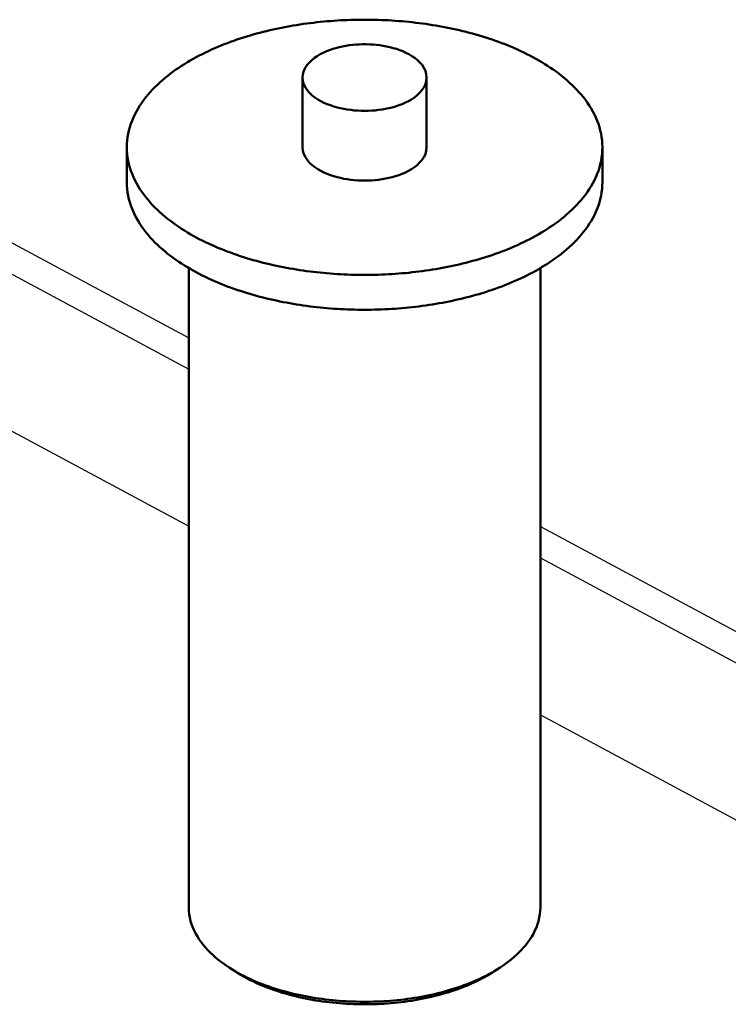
# Model space of a CAD drawing. Header units: millimetres. Extents: x 0 to 841, y 0 to 594.
# Tile 44 of 50: x 354 to 379, y 409 to 444. Entities that reach past the tile are written whole.
import ezdxf

# ---------------------------------------------------------------- set-up
doc = ezdxf.new("R2010")
doc.units = ezdxf.units.MM
doc.layers.add('FINA', color=7, linetype='CONTINUOUS', lineweight=25)
doc.layers.add('VIS', color=7, linetype='CONTINUOUS', lineweight=50)

msp = doc.modelspace()

# ---------------------------------------------------------------- linework, layer by layer
at = {"layer": 'FINA'}
for points in [[(374.067, 439.407), (374.064, 439.527), (374.055, 439.647), (374.04, 439.767), (374.019, 439.886), (373.993, 440.003), (373.961, 440.119), (373.924, 440.234), (373.882, 440.346), (373.835, 440.457), (373.784, 440.566), (373.728, 440.673), (373.669, 440.778), (373.605, 440.88), (373.538, 440.98), (373.468, 441.078), (373.395, 441.173), (373.318, 441.266), (373.239, 441.357), (373.158, 441.446), (373.074, 441.532), (372.988, 441.616), (372.9, 441.698), (372.81, 441.778), (372.718, 441.856), (372.624, 441.932), (372.529, 442.005), (372.433, 442.077), (372.335, 442.147), (372.235, 442.215), (372.135, 442.282), (372.033, 442.346), (371.931, 442.409), (371.827, 442.47), (371.722, 442.53), (371.617, 442.587), (371.51, 442.644), (371.403, 442.698), (371.295, 442.752), (371.186, 442.803), (371.077, 442.854), (370.967, 442.902), (370.856, 442.95), (370.745, 442.996), (370.633, 443.041), (370.521, 443.084), (370.408, 443.126), (370.295, 443.167), (370.181, 443.206), (370.067, 443.245), (369.952, 443.282), (369.837, 443.317), (369.722, 443.352), (369.607, 443.386), (369.491, 443.418), (369.374, 443.449), (369.258, 443.479), (369.141, 443.508), (369.024, 443.536), (368.906, 443.563), (368.789, 443.589), (368.671, 443.614), (368.553, 443.637), (368.435, 443.66), (368.316, 443.681), (368.198, 443.702), (368.079, 443.721), (367.96, 443.74), (367.841, 443.758), (367.722, 443.774), (367.602, 443.79), (367.483, 443.804), (367.363, 443.818), (367.243, 443.831), (367.124, 443.842), (367.004, 443.853), (366.884, 443.863), (366.764, 443.872), (366.643, 443.88), (366.523, 443.887), (366.403, 443.893), (366.283, 443.898), (366.162, 443.902), (366.042, 443.905), (365.922, 443.908), (365.801, 443.909), (365.681, 443.909), (365.561, 443.909), (365.44, 443.908), (365.32, 443.905), (365.199, 443.902), (365.079, 443.898), (364.959, 443.893), (364.839, 443.887), (364.718, 443.88), (364.598, 443.872), (364.478, 443.863), (364.358, 443.853), (364.238, 443.842), (364.119, 443.831), (363.999, 443.818), (363.879, 443.804), (363.76, 443.79), (363.64, 443.774), (363.521, 443.758), (363.402, 443.74), (363.283, 443.721), (363.164, 443.702), (363.046, 443.681), (362.927, 443.66), (362.809, 443.637), (362.691, 443.614), (362.573, 443.589), (362.455, 443.563), (362.338, 443.536), (362.221, 443.508), (362.104, 443.479), (361.988, 443.449), (361.871, 443.418), (361.755, 443.386), (361.64, 443.352), (361.524, 443.317), (361.41, 443.282), (361.295, 443.245), (361.181, 443.206), (361.067, 443.167), (360.954, 443.126), (360.841, 443.084), (360.729, 443.041), (360.617, 442.996), (360.506, 442.95), (360.395, 442.902), (360.285, 442.854), (360.176, 442.803), (360.067, 442.752), (359.959, 442.698), (359.852, 442.644), (359.745, 442.587), (359.64, 442.53), (359.535, 442.47), (359.431, 442.409), (359.329, 442.346), (359.227, 442.282), (359.126, 442.215), (359.027, 442.147), (358.929, 442.077), (358.833, 442.005), (358.737, 441.932), (358.644, 441.856), (358.552, 441.778), (358.462, 441.698), (358.374, 441.616), (358.288, 441.532), (358.204, 441.446), (358.122, 441.357), (358.043, 441.266), (357.967, 441.173), (357.894, 441.078), (357.823, 440.98), (357.756, 440.88), (357.693, 440.778), (357.633, 440.673), (357.578, 440.566), (357.526, 440.457), (357.48, 440.346), (357.438, 440.234), (357.401, 440.119), (357.369, 440.003), (357.343, 439.886), (357.322, 439.767), (357.307, 439.647), (357.298, 439.527), (357.295, 439.407)], [(367.869, 441.868), (367.857, 441.987), (367.824, 442.103), (367.773, 442.211), (367.707, 442.311), (367.629, 442.402), (367.542, 442.485), (367.448, 442.56), (367.349, 442.628), (367.246, 442.689), (367.139, 442.743), (367.03, 442.793), (366.918, 442.837), (366.805, 442.876), (366.69, 442.91), (366.573, 442.94), (366.456, 442.966), (366.338, 442.988), (366.219, 443.006), (366.1, 443.021), (365.981, 443.031), (365.861, 443.038), (365.741, 443.042), (365.621, 443.042), (365.501, 443.038), (365.381, 443.031), (365.262, 443.021), (365.142, 443.006), (365.024, 442.988), (364.906, 442.966), (364.789, 442.94), (364.672, 442.91), (364.557, 442.876), (364.444, 442.837), (364.332, 442.793), (364.223, 442.743), (364.116, 442.689), (364.013, 442.628), (363.913, 442.56), (363.82, 442.485), (363.733, 442.402), (363.655, 442.311), (363.589, 442.211), (363.537, 442.103), (363.505, 441.987), (363.493, 441.868)], [(363.493, 441.868), (363.505, 441.746), (363.539, 441.628), (363.593, 441.517), (363.662, 441.416), (363.743, 441.323), (363.833, 441.24), (363.929, 441.164), (364.032, 441.096), (364.138, 441.035), (364.248, 440.98), (364.361, 440.931), (364.476, 440.888), (364.593, 440.849), (364.711, 440.815), (364.83, 440.786), (364.95, 440.761), (365.071, 440.74), (365.193, 440.723), (365.315, 440.71), (365.438, 440.701), (365.561, 440.695), (365.683, 440.693), (365.806, 440.695), (365.929, 440.701), (366.052, 440.71), (366.174, 440.724), (366.295, 440.741), (366.416, 440.762), (366.537, 440.787), (366.656, 440.816), (366.774, 440.85), (366.891, 440.889), (367.005, 440.933), (367.118, 440.982), (367.228, 441.037)], [(363.493, 441.868), (363.493, 439.407)], [(367.228, 441.037), (367.334, 441.098), (367.435, 441.166), (367.532, 441.242), (367.621, 441.325), (367.701, 441.418), (367.77, 441.519), (367.823, 441.629), (367.857, 441.746), (367.869, 441.868)], [(367.869, 441.868), (367.869, 439.407)], [(343.886, 441.056), (359.483, 432.682)], [(343.885, 439.949), (359.483, 431.574)], [(357.295, 439.407), (357.298, 439.287), (357.307, 439.167), (357.322, 439.047), (357.343, 438.929), (357.369, 438.811), (357.401, 438.695), (357.438, 438.581), (357.48, 438.468), (357.526, 438.357), (357.578, 438.248), (357.633, 438.142), (357.693, 438.037), (357.756, 437.935), (357.823, 437.835), (357.893, 437.737), (357.967, 437.642), (358.043, 437.549), (358.122, 437.458), (358.203, 437.369), (358.287, 437.283), (358.373, 437.199), (358.461, 437.117), (358.551, 437.037), (358.643, 436.959), (358.736, 436.883), (358.832, 436.81), (358.928, 436.738), (359.026, 436.668), (359.125, 436.6), (359.226, 436.533), (359.327, 436.469), (359.43, 436.406), (359.534, 436.345), (359.638, 436.285), (359.744, 436.228), (359.85, 436.171), (359.957, 436.117), (360.065, 436.063), (360.174, 436.012), (360.283, 435.961), (360.393, 435.913), (360.504, 435.865), (360.615, 435.819), (360.727, 435.775), (360.839, 435.731), (360.952, 435.689), (361.065, 435.648), (361.179, 435.609), (361.293, 435.57), (361.407, 435.533), (361.522, 435.498), (361.637, 435.463), (361.753, 435.429), (361.869, 435.397), (361.985, 435.366), (362.101, 435.336), (362.218, 435.307), (362.335, 435.279), (362.453, 435.252), (362.57, 435.226), (362.688, 435.201), (362.806, 435.178), (362.924, 435.155), (363.042, 435.133), (363.161, 435.113), (363.28, 435.093), (363.399, 435.075), (363.518, 435.057), (363.637, 435.041), (363.756, 435.025), (363.876, 435.01), (363.995, 434.997), (364.115, 434.984), (364.235, 434.972), (364.355, 434.961), (364.474, 434.952), (364.594, 434.943), (364.715, 434.935), (364.835, 434.928), (364.955, 434.922), (365.075, 434.917), (365.195, 434.912), (365.316, 434.909), (365.436, 434.907), (365.556, 434.905), (365.677, 434.905), (365.797, 434.905), (365.917, 434.907), (366.038, 434.909), (366.158, 434.912), (366.278, 434.916), (366.398, 434.921), (366.519, 434.927), (366.639, 434.934), (366.759, 434.942), (366.879, 434.951), (366.999, 434.961), (367.119, 434.971), (367.238, 434.983), (367.358, 434.996), (367.478, 435.009), (367.597, 435.024), (367.716, 435.039), (367.836, 435.056), (367.955, 435.073), (368.074, 435.092), (368.192, 435.111), (368.311, 435.132), (368.429, 435.153), (368.548, 435.176), (368.666, 435.2), (368.783, 435.224), (368.901, 435.25), (369.018, 435.277), (369.135, 435.305), (369.252, 435.333), (369.369, 435.363), (369.485, 435.395), (369.601, 435.427), (369.716, 435.46), (369.832, 435.495), (369.947, 435.531), (370.061, 435.568), (370.175, 435.606), (370.289, 435.645), (370.402, 435.686), (370.515, 435.728), (370.627, 435.771), (370.739, 435.816), (370.85, 435.862), (370.961, 435.909), (371.071, 435.958), (371.18, 436.008), (371.289, 436.06), (371.397, 436.113), (371.504, 436.167), (371.611, 436.223)], [(357.295, 439.407), (357.295, 438.177)], [(363.493, 439.407), (363.505, 439.285), (363.539, 439.167), (363.593, 439.057), (363.662, 438.955), (363.743, 438.863), (363.833, 438.779), (363.929, 438.703), (364.032, 438.635), (364.138, 438.574), (364.248, 438.519), (364.361, 438.47), (364.476, 438.427), (364.593, 438.388), (364.711, 438.354), (364.83, 438.325), (364.95, 438.3), (365.071, 438.279), (365.193, 438.262), (365.315, 438.249), (365.438, 438.24), (365.561, 438.234), (365.683, 438.233), (365.806, 438.235), (365.929, 438.24), (366.052, 438.25), (366.174, 438.263), (366.295, 438.28), (366.416, 438.301), (366.537, 438.326), (366.656, 438.356), (366.774, 438.39), (366.891, 438.428), (367.005, 438.472), (367.118, 438.522), (367.228, 438.577)], [(367.228, 438.577), (367.334, 438.638), (367.435, 438.706), (367.532, 438.781), (367.621, 438.865), (367.701, 438.957), (367.77, 439.058), (367.823, 439.168), (367.857, 439.286), (367.869, 439.407)], [(371.611, 436.223), (371.716, 436.281), (371.821, 436.341), (371.925, 436.402), (372.028, 436.465), (372.13, 436.529), (372.231, 436.596), (372.33, 436.664), (372.428, 436.734), (372.525, 436.806), (372.621, 436.879), (372.714, 436.955), (372.806, 437.033), (372.897, 437.113), (372.985, 437.195), (373.071, 437.279), (373.155, 437.366), (373.237, 437.455), (373.316, 437.545), (373.393, 437.639), (373.466, 437.734), (373.537, 437.832), (373.604, 437.932), (373.668, 438.035), (373.727, 438.139), (373.783, 438.246), (373.835, 438.355), (373.882, 438.466), (373.924, 438.579), (373.961, 438.694), (373.993, 438.81), (374.019, 438.928), (374.04, 439.047), (374.055, 439.166), (374.064, 439.287), (374.067, 439.407)], [(374.067, 439.407), (374.067, 438.177)], [(357.295, 438.177), (357.298, 438.056), (357.307, 437.936), (357.322, 437.817), (357.343, 437.698), (357.369, 437.581), (357.401, 437.465), (357.438, 437.35), (357.48, 437.238), (357.526, 437.127), (357.578, 437.018), (357.633, 436.911), (357.693, 436.807), (357.756, 436.704), (357.823, 436.604), (357.893, 436.507), (357.967, 436.411), (358.043, 436.318), (358.122, 436.227), (358.203, 436.139), (358.287, 436.053), (358.373, 435.968), (358.461, 435.886), (358.551, 435.807), (358.643, 435.729), (358.736, 435.653), (358.832, 435.579), (358.928, 435.507), (359.026, 435.437), (359.125, 435.369), (359.226, 435.303), (359.327, 435.238), (359.43, 435.176), (359.534, 435.114), (359.638, 435.055), (359.744, 434.997), (359.85, 434.941), (359.957, 434.886), (360.065, 434.833), (360.174, 434.781), (360.283, 434.731), (360.393, 434.682), (360.504, 434.635), (360.615, 434.589), (360.727, 434.544), (360.839, 434.501), (360.952, 434.459), (361.065, 434.418), (361.179, 434.378), (361.293, 434.34), (361.407, 434.303), (361.522, 434.267), (361.637, 434.232), (361.753, 434.199), (361.869, 434.167), (361.985, 434.135), (362.101, 434.105), (362.218, 434.076), (362.335, 434.048), (362.453, 434.021), (362.57, 433.996), (362.688, 433.971), (362.806, 433.947), (362.924, 433.925), (363.042, 433.903), (363.161, 433.882), (363.28, 433.863), (363.399, 433.844), (363.518, 433.827), (363.637, 433.81), (363.756, 433.795), (363.876, 433.78), (363.995, 433.766), (364.115, 433.754), (364.235, 433.742), (364.355, 433.731), (364.474, 433.721), (364.594, 433.712), (364.715, 433.704), (364.835, 433.697), (364.955, 433.691), (365.075, 433.686), (365.195, 433.682), (365.316, 433.679), (365.436, 433.676), (365.556, 433.675), (365.677, 433.674), (365.797, 433.675), (365.917, 433.676), (366.038, 433.678), (366.158, 433.682), (366.278, 433.686), (366.398, 433.691), (366.519, 433.697), (366.639, 433.704), (366.759, 433.712), (366.879, 433.721), (366.999, 433.73), (367.119, 433.741), (367.238, 433.753), (367.358, 433.765), (367.478, 433.779), (367.597, 433.794), (367.716, 433.809), (367.836, 433.826), (367.955, 433.843), (368.074, 433.862), (368.192, 433.881), (368.311, 433.902), (368.429, 433.923), (368.548, 433.946), (368.666, 433.969), (368.783, 433.994), (368.901, 434.02), (369.018, 434.046), (369.135, 434.074), (369.252, 434.103), (369.369, 434.133), (369.485, 434.164), (369.601, 434.197), (369.716, 434.23), (369.832, 434.265), (369.947, 434.3), (370.061, 434.337), (370.175, 434.376), (370.289, 434.415), (370.402, 434.456), (370.515, 434.498), (370.627, 434.541), (370.739, 434.586), (370.85, 434.632), (370.961, 434.679), (371.071, 434.728), (371.18, 434.778), (371.289, 434.829), (371.397, 434.882), (371.504, 434.937), (371.611, 434.993)], [(371.611, 434.993), (371.716, 435.051), (371.821, 435.11), (371.925, 435.172), (372.028, 435.234), (372.13, 435.299), (372.231, 435.365), (372.33, 435.433), (372.428, 435.503), (372.525, 435.575), (372.621, 435.649), (372.714, 435.725), (372.806, 435.803), (372.897, 435.883), (372.985, 435.965), (373.071, 436.049), (373.155, 436.135), (373.237, 436.224), (373.316, 436.315), (373.393, 436.408), (373.466, 436.504), (373.537, 436.602), (373.604, 436.702), (373.668, 436.804), (373.727, 436.909), (373.783, 437.016), (373.835, 437.125), (373.882, 437.236), (373.924, 437.349), (373.961, 437.464), (373.993, 437.58), (374.019, 437.698), (374.04, 437.816), (374.055, 437.936), (374.064, 438.056), (374.067, 438.177)], [(341.698, 435.586), (359.483, 426.038)], [(359.483, 435.144), (359.483, 412.585)], [(371.879, 435.144), (371.879, 412.585)], [(371.879, 426.026), (388.15, 417.29)], [(371.879, 424.919), (388.15, 416.183)], [(371.879, 419.382), (383.398, 413.198)], [(359.483, 412.585), (359.487, 412.464), (359.499, 412.344), (359.519, 412.225), (359.547, 412.107), (359.582, 411.992), (359.624, 411.879), (359.672, 411.768), (359.727, 411.66), (359.787, 411.555), (359.852, 411.454), (359.921, 411.355), (359.995, 411.26), (360.073, 411.167), (360.154, 411.078), (360.239, 410.992), (360.326, 410.908), (360.417, 410.828), (360.509, 410.751), (360.604, 410.676), (360.701, 410.604), (360.799, 410.534), (360.9, 410.467)], [(370.462, 410.467), (370.562, 410.534), (370.661, 410.604), (370.758, 410.676), (370.853, 410.751), (370.945, 410.828), (371.035, 410.908), (371.123, 410.992), (371.207, 411.078), (371.289, 411.167), (371.367, 411.26), (371.44, 411.355), (371.51, 411.454), (371.575, 411.555), (371.635, 411.66), (371.69, 411.768), (371.738, 411.879), (371.78, 411.992), (371.815, 412.107), (371.843, 412.225), (371.863, 412.344), (371.875, 412.464), (371.879, 412.585)], [(360.9, 410.467), (361.002, 410.402), (361.105, 410.34), (361.21, 410.28), (361.316, 410.222), (361.423, 410.167), (361.531, 410.113), (361.64, 410.062), (361.75, 410.012), (361.86, 409.964), (361.972, 409.918), (362.084, 409.874), (362.197, 409.832), (362.311, 409.792), (362.425, 409.753), (362.54, 409.716), (362.655, 409.68), (362.771, 409.646), (362.887, 409.614), (363.004, 409.583), (363.121, 409.554), (363.238, 409.526), (363.356, 409.5), (363.474, 409.475), (363.592, 409.452), (363.711, 409.43), (363.83, 409.409), (363.949, 409.39), (364.068, 409.372), (364.187, 409.355), (364.307, 409.34), (364.427, 409.326), (364.547, 409.313), (364.667, 409.302), (364.787, 409.292), (364.907, 409.283), (365.028, 409.275), (365.148, 409.269), (365.269, 409.264), (365.389, 409.261), (365.51, 409.258), (365.631, 409.257), (365.751, 409.257), (365.872, 409.259), (365.992, 409.261), (366.113, 409.265), (366.233, 409.27), (366.354, 409.277), (366.474, 409.284), (366.594, 409.293), (366.715, 409.304), (366.835, 409.315), (366.955, 409.328), (367.074, 409.342), (367.194, 409.358), (367.314, 409.374), (367.433, 409.393), (367.552, 409.412), (367.671, 409.433), (367.789, 409.455), (367.907, 409.479), (368.025, 409.504), (368.143, 409.531), (368.26, 409.559), (368.377, 409.588), (368.494, 409.619), (368.61, 409.652), (368.726, 409.686), (368.841, 409.722), (368.955, 409.759), (369.07, 409.798), (369.183, 409.839), (369.296, 409.882), (369.408, 409.926), (369.52, 409.972), (369.63, 410.02), (369.74, 410.07), (369.849, 410.122), (369.957, 410.176), (370.064, 410.232)], [(361.125, 410.321), (360.9, 410.467)], [(361.016, 410.394), (361.034, 410.381), (361.052, 410.369), (361.07, 410.357), (361.088, 410.345), (361.107, 410.333), (361.125, 410.321)], [(361.125, 410.321), (361.227, 410.256), (361.331, 410.193), (361.436, 410.134), (361.543, 410.076), (361.65, 410.021), (361.759, 409.967), (361.869, 409.916), (361.98, 409.867), (362.091, 409.82), (362.204, 409.775), (362.317, 409.732), (362.43, 409.691), (362.545, 409.651), (362.66, 409.614), (362.776, 409.578), (362.892, 409.543), (363.008, 409.511), (363.125, 409.48), (363.243, 409.45), (363.361, 409.422), (363.479, 409.396), (363.597, 409.371), (363.716, 409.348), (363.835, 409.326), (363.955, 409.306), (364.074, 409.287), (364.194, 409.27), (364.314, 409.254), (364.434, 409.239), (364.554, 409.226), (364.675, 409.214), (364.796, 409.203), (364.916, 409.194), (365.037, 409.186), (365.158, 409.18), (365.279, 409.175), (365.4, 409.171), (365.521, 409.169), (365.642, 409.168), (365.763, 409.168), (365.884, 409.169), (366.005, 409.172), (366.126, 409.176), (366.247, 409.182), (366.368, 409.189), (366.489, 409.197), (366.61, 409.207), (366.73, 409.218), (366.851, 409.23), (366.971, 409.244), (367.091, 409.259), (367.211, 409.276), (367.331, 409.294), (367.45, 409.313), (367.569, 409.334), (367.688, 409.356), (367.807, 409.38), (367.925, 409.405), (368.044, 409.432), (368.161, 409.461), (368.279, 409.491), (368.395, 409.522), (368.512, 409.555), (368.628, 409.59), (368.743, 409.627), (368.858, 409.665), (368.972, 409.705), (369.086, 409.747), (369.199, 409.791), (369.311, 409.837), (369.422, 409.885), (369.532, 409.934), (369.642, 409.986), (369.75, 410.04), (369.858, 410.096)], [(369.858, 410.096), (369.922, 410.131), (369.986, 410.168), (370.05, 410.204), (370.113, 410.242), (370.175, 410.281), (370.237, 410.321)], [(370.064, 410.232), (370.131, 410.269), (370.199, 410.306), (370.265, 410.345), (370.332, 410.385), (370.397, 410.425), (370.462, 410.467)], [(370.237, 410.321), (370.462, 410.467)], [(370.237, 410.321), (370.255, 410.333), (370.274, 410.345), (370.292, 410.357), (370.31, 410.369), (370.328, 410.381), (370.346, 410.394)]]:
    msp.add_lwpolyline(points, dxfattribs=at)
at = {"layer": 'VIS'}
for points in [[(374.067, 439.407), (374.064, 439.527), (374.055, 439.647), (374.04, 439.767), (374.019, 439.886), (373.993, 440.003), (373.961, 440.119), (373.924, 440.234), (373.882, 440.346), (373.835, 440.457), (373.784, 440.566), (373.728, 440.673), (373.669, 440.778), (373.605, 440.88), (373.538, 440.98), (373.468, 441.078), (373.395, 441.173), (373.318, 441.266), (373.239, 441.357), (373.158, 441.446), (373.074, 441.532), (372.988, 441.616), (372.9, 441.698), (372.81, 441.778), (372.718, 441.856), (372.624, 441.932), (372.529, 442.005), (372.433, 442.077), (372.335, 442.147), (372.235, 442.215), (372.135, 442.282), (372.033, 442.346), (371.931, 442.409), (371.827, 442.47), (371.722, 442.53), (371.617, 442.587), (371.51, 442.644), (371.403, 442.698), (371.295, 442.752), (371.186, 442.803), (371.077, 442.854), (370.967, 442.902), (370.856, 442.95), (370.745, 442.996), (370.633, 443.041), (370.521, 443.084), (370.408, 443.126), (370.295, 443.167), (370.181, 443.206), (370.067, 443.245), (369.952, 443.282), (369.837, 443.317), (369.722, 443.352), (369.607, 443.386), (369.491, 443.418), (369.374, 443.449), (369.258, 443.479), (369.141, 443.508), (369.024, 443.536), (368.906, 443.563), (368.789, 443.589), (368.671, 443.614), (368.553, 443.637), (368.435, 443.66), (368.316, 443.681), (368.198, 443.702), (368.079, 443.721), (367.96, 443.74), (367.841, 443.758), (367.722, 443.774), (367.602, 443.79), (367.483, 443.804), (367.363, 443.818), (367.243, 443.831), (367.124, 443.842), (367.004, 443.853), (366.884, 443.863), (366.764, 443.872), (366.643, 443.88), (366.523, 443.887), (366.403, 443.893), (366.283, 443.898), (366.162, 443.902), (366.042, 443.905), (365.922, 443.908), (365.801, 443.909), (365.681, 443.909), (365.561, 443.909), (365.44, 443.908), (365.32, 443.905), (365.199, 443.902), (365.079, 443.898), (364.959, 443.893), (364.839, 443.887), (364.718, 443.88), (364.598, 443.872), (364.478, 443.863), (364.358, 443.853), (364.238, 443.842), (364.119, 443.831), (363.999, 443.818), (363.879, 443.804), (363.76, 443.79), (363.64, 443.774), (363.521, 443.758), (363.402, 443.74), (363.283, 443.721), (363.164, 443.702), (363.046, 443.681), (362.927, 443.66), (362.809, 443.637), (362.691, 443.614), (362.573, 443.589), (362.455, 443.563), (362.338, 443.536), (362.221, 443.508), (362.104, 443.479), (361.988, 443.449), (361.871, 443.418), (361.755, 443.386), (361.64, 443.352), (361.524, 443.317), (361.41, 443.282), (361.295, 443.245), (361.181, 443.206), (361.067, 443.167), (360.954, 443.126), (360.841, 443.084), (360.729, 443.041), (360.617, 442.996), (360.506, 442.95), (360.395, 442.902), (360.285, 442.854), (360.176, 442.803), (360.067, 442.752), (359.959, 442.698), (359.852, 442.644), (359.745, 442.587), (359.64, 442.53), (359.535, 442.47), (359.431, 442.409), (359.329, 442.346), (359.227, 442.282), (359.126, 442.215), (359.027, 442.147), (358.929, 442.077), (358.833, 442.005), (358.737, 441.932), (358.644, 441.856), (358.552, 441.778), (358.462, 441.698), (358.374, 441.616), (358.288, 441.532), (358.204, 441.446), (358.122, 441.357), (358.043, 441.266), (357.967, 441.173), (357.894, 441.078), (357.823, 440.98), (357.756, 440.88), (357.693, 440.778), (357.633, 440.673), (357.578, 440.566), (357.526, 440.457), (357.48, 440.346), (357.438, 440.234), (357.401, 440.119), (357.369, 440.003), (357.343, 439.886), (357.322, 439.767), (357.307, 439.647), (357.298, 439.527), (357.295, 439.407)], [(367.869, 441.868), (367.857, 441.987), (367.824, 442.103), (367.773, 442.211), (367.707, 442.311), (367.629, 442.402), (367.542, 442.485), (367.448, 442.56), (367.349, 442.628), (367.246, 442.689), (367.139, 442.743), (367.03, 442.793), (366.918, 442.837), (366.805, 442.876), (366.69, 442.91), (366.573, 442.94), (366.456, 442.966), (366.338, 442.988), (366.219, 443.006), (366.1, 443.021), (365.981, 443.031), (365.861, 443.038), (365.741, 443.042), (365.621, 443.042), (365.501, 443.038), (365.381, 443.031), (365.262, 443.021), (365.142, 443.006), (365.024, 442.988), (364.906, 442.966), (364.789, 442.94), (364.672, 442.91), (364.557, 442.876), (364.444, 442.837), (364.332, 442.793), (364.223, 442.743), (364.116, 442.689), (364.013, 442.628), (363.913, 442.56), (363.82, 442.485), (363.733, 442.402), (363.655, 442.311), (363.589, 442.211), (363.537, 442.103), (363.505, 441.987), (363.493, 441.868)], [(363.493, 441.868), (363.505, 441.746), (363.539, 441.628), (363.593, 441.517), (363.662, 441.416), (363.743, 441.323), (363.833, 441.24), (363.929, 441.164), (364.032, 441.096), (364.138, 441.035), (364.248, 440.98), (364.361, 440.931), (364.476, 440.888), (364.593, 440.849), (364.711, 440.815), (364.83, 440.786), (364.95, 440.761), (365.071, 440.74), (365.193, 440.723), (365.315, 440.71), (365.438, 440.701), (365.561, 440.695), (365.683, 440.693), (365.806, 440.695), (365.929, 440.701), (366.052, 440.71), (366.174, 440.724), (366.295, 440.741), (366.416, 440.762), (366.537, 440.787), (366.656, 440.816), (366.774, 440.85), (366.891, 440.889), (367.005, 440.933), (367.118, 440.982), (367.228, 441.037)], [(363.493, 441.868), (363.493, 439.407)], [(367.228, 441.037), (367.334, 441.098), (367.435, 441.166), (367.532, 441.242), (367.621, 441.325), (367.701, 441.418), (367.77, 441.519), (367.823, 441.629), (367.857, 441.746), (367.869, 441.868)], [(367.869, 441.868), (367.869, 439.407)], [(357.295, 439.407), (357.298, 439.287), (357.307, 439.167), (357.322, 439.047), (357.343, 438.929), (357.369, 438.811), (357.401, 438.695), (357.438, 438.581), (357.48, 438.468), (357.526, 438.357), (357.578, 438.248), (357.633, 438.142), (357.693, 438.037), (357.756, 437.935), (357.823, 437.835), (357.893, 437.737), (357.967, 437.642), (358.043, 437.549), (358.122, 437.458), (358.203, 437.369), (358.287, 437.283), (358.373, 437.199), (358.461, 437.117), (358.551, 437.037), (358.643, 436.959), (358.736, 436.883), (358.832, 436.81), (358.928, 436.738), (359.026, 436.668), (359.125, 436.6), (359.226, 436.533), (359.327, 436.469), (359.43, 436.406), (359.534, 436.345), (359.638, 436.285), (359.744, 436.228), (359.85, 436.171), (359.957, 436.117), (360.065, 436.063), (360.174, 436.012), (360.283, 435.961), (360.393, 435.913), (360.504, 435.865), (360.615, 435.819), (360.727, 435.775), (360.839, 435.731), (360.952, 435.689), (361.065, 435.648), (361.179, 435.609), (361.293, 435.57), (361.407, 435.533), (361.522, 435.498), (361.637, 435.463), (361.753, 435.429), (361.869, 435.397), (361.985, 435.366), (362.101, 435.336), (362.218, 435.307), (362.335, 435.279), (362.453, 435.252), (362.57, 435.226), (362.688, 435.201), (362.806, 435.178), (362.924, 435.155), (363.042, 435.133), (363.161, 435.113), (363.28, 435.093), (363.399, 435.075), (363.518, 435.057), (363.637, 435.041), (363.756, 435.025), (363.876, 435.01), (363.995, 434.997), (364.115, 434.984), (364.235, 434.972), (364.355, 434.961), (364.474, 434.952), (364.594, 434.943), (364.715, 434.935), (364.835, 434.928), (364.955, 434.922), (365.075, 434.917), (365.195, 434.912), (365.316, 434.909), (365.436, 434.907), (365.556, 434.905), (365.677, 434.905), (365.797, 434.905), (365.917, 434.907), (366.038, 434.909), (366.158, 434.912), (366.278, 434.916), (366.398, 434.921), (366.519, 434.927), (366.639, 434.934), (366.759, 434.942), (366.879, 434.951), (366.999, 434.961), (367.119, 434.971), (367.238, 434.983), (367.358, 434.996), (367.478, 435.009), (367.597, 435.024), (367.716, 435.039), (367.836, 435.056), (367.955, 435.073), (368.074, 435.092), (368.192, 435.111), (368.311, 435.132), (368.429, 435.153), (368.548, 435.176), (368.666, 435.2), (368.783, 435.224), (368.901, 435.25), (369.018, 435.277), (369.135, 435.305), (369.252, 435.333), (369.369, 435.363), (369.485, 435.395), (369.601, 435.427), (369.716, 435.46), (369.832, 435.495), (369.947, 435.531), (370.061, 435.568), (370.175, 435.606), (370.289, 435.645), (370.402, 435.686), (370.515, 435.728), (370.627, 435.771), (370.739, 435.816), (370.85, 435.862), (370.961, 435.909), (371.071, 435.958), (371.18, 436.008), (371.289, 436.06), (371.397, 436.113), (371.504, 436.167), (371.611, 436.223)], [(357.295, 439.407), (357.295, 438.177)], [(363.493, 439.407), (363.505, 439.285), (363.539, 439.167), (363.593, 439.057), (363.662, 438.955), (363.743, 438.863), (363.833, 438.779), (363.929, 438.703), (364.032, 438.635), (364.138, 438.574), (364.248, 438.519), (364.361, 438.47), (364.476, 438.427), (364.593, 438.388), (364.711, 438.354), (364.83, 438.325), (364.95, 438.3), (365.071, 438.279), (365.193, 438.262), (365.315, 438.249), (365.438, 438.24), (365.561, 438.234), (365.683, 438.233), (365.806, 438.235), (365.929, 438.24), (366.052, 438.25), (366.174, 438.263), (366.295, 438.28), (366.416, 438.301), (366.537, 438.326), (366.656, 438.356), (366.774, 438.39), (366.891, 438.428), (367.005, 438.472), (367.118, 438.522), (367.228, 438.577)], [(367.228, 438.577), (367.334, 438.638), (367.435, 438.706), (367.532, 438.781), (367.621, 438.865), (367.701, 438.957), (367.77, 439.058), (367.823, 439.168), (367.857, 439.286), (367.869, 439.407)], [(371.611, 436.223), (371.716, 436.281), (371.821, 436.341), (371.925, 436.402), (372.028, 436.465), (372.13, 436.529), (372.231, 436.596), (372.33, 436.664), (372.428, 436.734), (372.525, 436.806), (372.621, 436.879), (372.714, 436.955), (372.806, 437.033), (372.897, 437.113), (372.985, 437.195), (373.071, 437.279), (373.155, 437.366), (373.237, 437.455), (373.316, 437.545), (373.393, 437.639), (373.466, 437.734), (373.537, 437.832), (373.604, 437.932), (373.668, 438.035), (373.727, 438.139), (373.783, 438.246), (373.835, 438.355), (373.882, 438.466), (373.924, 438.579), (373.961, 438.694), (373.993, 438.81), (374.019, 438.928), (374.04, 439.047), (374.055, 439.166), (374.064, 439.287), (374.067, 439.407)], [(374.067, 439.407), (374.067, 438.177)], [(357.295, 438.177), (357.298, 438.056), (357.307, 437.936), (357.322, 437.817), (357.343, 437.698), (357.369, 437.581), (357.401, 437.465), (357.438, 437.35), (357.48, 437.238), (357.526, 437.127), (357.578, 437.018), (357.633, 436.911), (357.693, 436.807), (357.756, 436.704), (357.823, 436.604), (357.893, 436.507), (357.967, 436.411), (358.043, 436.318), (358.122, 436.227), (358.203, 436.139), (358.287, 436.053), (358.373, 435.968), (358.461, 435.886), (358.551, 435.807), (358.643, 435.729), (358.736, 435.653), (358.832, 435.579), (358.928, 435.507), (359.026, 435.437), (359.125, 435.369), (359.226, 435.303), (359.327, 435.238), (359.43, 435.176), (359.534, 435.114), (359.638, 435.055), (359.744, 434.997), (359.85, 434.941), (359.957, 434.886), (360.065, 434.833), (360.174, 434.781), (360.283, 434.731), (360.393, 434.682), (360.504, 434.635), (360.615, 434.589), (360.727, 434.544), (360.839, 434.501), (360.952, 434.459), (361.065, 434.418), (361.179, 434.378), (361.293, 434.34), (361.407, 434.303), (361.522, 434.267), (361.637, 434.232), (361.753, 434.199), (361.869, 434.167), (361.985, 434.135), (362.101, 434.105), (362.218, 434.076), (362.335, 434.048), (362.453, 434.021), (362.57, 433.996), (362.688, 433.971), (362.806, 433.947), (362.924, 433.925), (363.042, 433.903), (363.161, 433.882), (363.28, 433.863), (363.399, 433.844), (363.518, 433.827), (363.637, 433.81), (363.756, 433.795), (363.876, 433.78), (363.995, 433.766), (364.115, 433.754), (364.235, 433.742), (364.355, 433.731), (364.474, 433.721), (364.594, 433.712), (364.715, 433.704), (364.835, 433.697), (364.955, 433.691), (365.075, 433.686), (365.195, 433.682), (365.316, 433.679), (365.436, 433.676), (365.556, 433.675), (365.677, 433.674), (365.797, 433.675), (365.917, 433.676), (366.038, 433.678), (366.158, 433.682), (366.278, 433.686), (366.398, 433.691), (366.519, 433.697), (366.639, 433.704), (366.759, 433.712), (366.879, 433.721), (366.999, 433.73), (367.119, 433.741), (367.238, 433.753), (367.358, 433.765), (367.478, 433.779), (367.597, 433.794), (367.716, 433.809), (367.836, 433.826), (367.955, 433.843), (368.074, 433.862), (368.192, 433.881), (368.311, 433.902), (368.429, 433.923), (368.548, 433.946), (368.666, 433.969), (368.783, 433.994), (368.901, 434.02), (369.018, 434.046), (369.135, 434.074), (369.252, 434.103), (369.369, 434.133), (369.485, 434.164), (369.601, 434.197), (369.716, 434.23), (369.832, 434.265), (369.947, 434.3), (370.061, 434.337), (370.175, 434.376), (370.289, 434.415), (370.402, 434.456), (370.515, 434.498), (370.627, 434.541), (370.739, 434.586), (370.85, 434.632), (370.961, 434.679), (371.071, 434.728), (371.18, 434.778), (371.289, 434.829), (371.397, 434.882), (371.504, 434.937), (371.611, 434.993)], [(371.611, 434.993), (371.716, 435.051), (371.821, 435.11), (371.925, 435.172), (372.028, 435.234), (372.13, 435.299), (372.231, 435.365), (372.33, 435.433), (372.428, 435.503), (372.525, 435.575), (372.621, 435.649), (372.714, 435.725), (372.806, 435.803), (372.897, 435.883), (372.985, 435.965), (373.071, 436.049), (373.155, 436.135), (373.237, 436.224), (373.316, 436.315), (373.393, 436.408), (373.466, 436.504), (373.537, 436.602), (373.604, 436.702), (373.668, 436.804), (373.727, 436.909), (373.783, 437.016), (373.835, 437.125), (373.882, 437.236), (373.924, 437.349), (373.961, 437.464), (373.993, 437.58), (374.019, 437.698), (374.04, 437.816), (374.055, 437.936), (374.064, 438.056), (374.067, 438.177)], [(359.483, 435.144), (359.483, 412.585)], [(371.879, 435.144), (371.879, 412.585)], [(359.483, 412.585), (359.487, 412.464), (359.499, 412.344), (359.519, 412.225), (359.547, 412.107), (359.582, 411.992), (359.624, 411.879), (359.672, 411.768), (359.727, 411.66), (359.787, 411.555), (359.852, 411.454), (359.921, 411.355), (359.995, 411.26), (360.073, 411.167), (360.154, 411.078), (360.239, 410.992), (360.326, 410.908), (360.417, 410.828), (360.509, 410.751), (360.604, 410.676), (360.701, 410.604), (360.799, 410.534), (360.9, 410.467)], [(370.462, 410.467), (370.562, 410.534), (370.661, 410.604), (370.758, 410.676), (370.853, 410.751), (370.945, 410.828), (371.035, 410.908), (371.123, 410.992), (371.207, 411.078), (371.289, 411.167), (371.367, 411.26), (371.44, 411.355), (371.51, 411.454), (371.575, 411.555), (371.635, 411.66), (371.69, 411.768), (371.738, 411.879), (371.78, 411.992), (371.815, 412.107), (371.843, 412.225), (371.863, 412.344), (371.875, 412.464), (371.879, 412.585)], [(360.9, 410.467), (361.002, 410.402), (361.105, 410.34), (361.21, 410.28), (361.316, 410.222), (361.423, 410.167), (361.531, 410.113), (361.64, 410.062), (361.75, 410.012), (361.86, 409.964), (361.972, 409.918), (362.084, 409.874), (362.197, 409.832), (362.311, 409.792), (362.425, 409.753), (362.54, 409.716), (362.655, 409.68), (362.771, 409.646), (362.887, 409.614), (363.004, 409.583), (363.121, 409.554), (363.238, 409.526), (363.356, 409.5), (363.474, 409.475), (363.592, 409.452), (363.711, 409.43), (363.83, 409.409), (363.949, 409.39), (364.068, 409.372), (364.187, 409.355), (364.307, 409.34), (364.427, 409.326), (364.547, 409.313), (364.667, 409.302), (364.787, 409.292), (364.907, 409.283), (365.028, 409.275), (365.148, 409.269), (365.269, 409.264), (365.389, 409.261), (365.51, 409.258), (365.631, 409.257), (365.751, 409.257), (365.872, 409.259), (365.992, 409.261), (366.113, 409.265), (366.233, 409.27), (366.354, 409.277), (366.474, 409.284), (366.594, 409.293), (366.715, 409.304), (366.835, 409.315), (366.955, 409.328), (367.074, 409.342), (367.194, 409.358), (367.314, 409.374), (367.433, 409.393), (367.552, 409.412), (367.671, 409.433), (367.789, 409.455), (367.907, 409.479), (368.025, 409.504), (368.143, 409.531), (368.26, 409.559), (368.377, 409.588), (368.494, 409.619), (368.61, 409.652), (368.726, 409.686), (368.841, 409.722), (368.955, 409.759), (369.07, 409.798), (369.183, 409.839), (369.296, 409.882), (369.408, 409.926), (369.52, 409.972), (369.63, 410.02), (369.74, 410.07), (369.849, 410.122), (369.957, 410.176), (370.064, 410.232)], [(361.125, 410.321), (360.9, 410.467)], [(361.016, 410.394), (361.034, 410.381), (361.052, 410.369), (361.07, 410.357), (361.088, 410.345), (361.107, 410.333), (361.125, 410.321)], [(361.125, 410.321), (361.227, 410.256), (361.331, 410.193), (361.436, 410.134), (361.543, 410.076), (361.65, 410.021), (361.759, 409.967), (361.869, 409.916), (361.98, 409.867), (362.091, 409.82), (362.204, 409.775), (362.317, 409.732), (362.43, 409.691), (362.545, 409.651), (362.66, 409.614), (362.776, 409.578), (362.892, 409.543), (363.008, 409.511), (363.125, 409.48), (363.243, 409.45), (363.361, 409.422), (363.479, 409.396), (363.597, 409.371), (363.716, 409.348), (363.835, 409.326), (363.955, 409.306), (364.074, 409.287), (364.194, 409.27), (364.314, 409.254), (364.434, 409.239), (364.554, 409.226), (364.675, 409.214), (364.796, 409.203), (364.916, 409.194), (365.037, 409.186), (365.158, 409.18), (365.279, 409.175), (365.4, 409.171), (365.521, 409.169), (365.642, 409.168), (365.763, 409.168), (365.884, 409.169), (366.005, 409.172), (366.126, 409.176), (366.247, 409.182), (366.368, 409.189), (366.489, 409.197), (366.61, 409.207), (366.73, 409.218), (366.851, 409.23), (366.971, 409.244), (367.091, 409.259), (367.211, 409.276), (367.331, 409.294), (367.45, 409.313), (367.569, 409.334), (367.688, 409.356), (367.807, 409.38), (367.925, 409.405), (368.044, 409.432), (368.161, 409.461), (368.279, 409.491), (368.395, 409.522), (368.512, 409.555), (368.628, 409.59), (368.743, 409.627), (368.858, 409.665), (368.972, 409.705), (369.086, 409.747), (369.199, 409.791), (369.311, 409.837), (369.422, 409.885), (369.532, 409.934), (369.642, 409.986), (369.75, 410.04), (369.858, 410.096)], [(369.858, 410.096), (369.922, 410.131), (369.986, 410.168), (370.05, 410.204), (370.113, 410.242), (370.175, 410.281), (370.237, 410.321)], [(370.064, 410.232), (370.131, 410.269), (370.199, 410.306), (370.265, 410.345), (370.332, 410.385), (370.397, 410.425), (370.462, 410.467)], [(370.237, 410.321), (370.462, 410.467)], [(370.237, 410.321), (370.255, 410.333), (370.274, 410.345), (370.292, 410.357), (370.31, 410.369), (370.328, 410.381), (370.346, 410.394)]]:
    msp.add_lwpolyline(points, dxfattribs=at)

doc.saveas('drawing.dxf')
